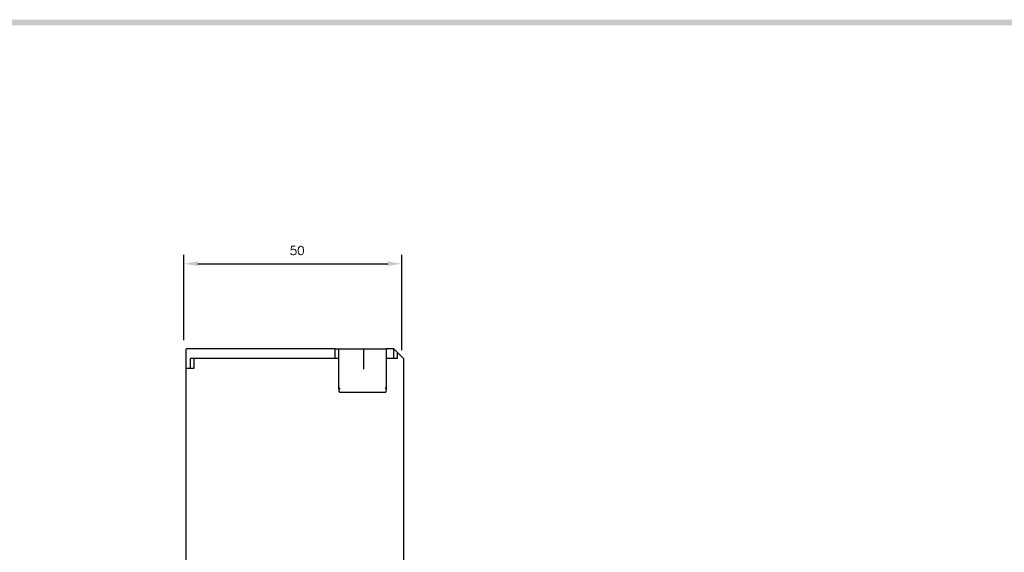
# Model space of a CAD drawing. Extents: x -235 to 1048, y -1897 to 585.
# Tile 22 of 23: x 541 to 767, y 458 to 580. Entities that reach past the tile are written whole.
import ezdxf

# ---------------------------------------------------------------- set-up
doc = ezdxf.new("R2010")
doc.units = 0
doc.header["$MEASUREMENT"] = 0
doc.layers.add('di', color=3, linetype='CONTINUOUS')
doc.layers.add('dwg', color=7, linetype='CONTINUOUS')
doc.styles.add('KIM', font='ROMANS.shx', dxfattribs={"height": 5, "bigfont": 'GSG1.shx'})
doc.styles.get("Standard").update_dxf_attribs({"font": 'romans.shx', "height": 2, "bigfont": 'hgs.shx'})
doc.dimstyles.new('STANDARD$0', dxfattribs={"dimtxt": 5, "dimasz": 5, "dimexe": 1, "dimexo": 2, "dimgap": 2, "dimtad": 1, "dimdec": 4, "dimzin": 12, "dimdsep": 46, "dimtxsty": 'KIM', "dimcen": -1, "dimdle": 0.1, "dimadec": 0, "dimazin": 0, "dimtfac": 1, "dimtdec": 4, "dimtmove": 0, "dimatfit": 3, "dimfxl": 0, "dimtolj": 1, "dimtzin": 0, "dimarcsym": 0})

# ---------------------------------------------------------------- blocks, each defined once
blk = doc.blocks.new('*D591')
at = {"layer": 'di'}
for p, q in [((578.54, 506.86), (578.54, 526.42)), ((628.54, 504.56), (628.54, 526.42)), ((581.74, 524.42), (625.34, 524.42))]:
    blk.add_line(p, q, dxfattribs=at)
for points in [[(581.74, 524.95), (581.74, 523.88), (578.54, 524.42)], [(625.34, 524.95), (625.34, 523.88), (628.54, 524.42)]]:
    blk.add_solid(points, dxfattribs=at)
at = {"layer": 'di', "insert": (604.54, 527.42), "char_height": 2, "attachment_point": 5}
blk.add_mtext('\\A1;50', dxfattribs=at)

msp = doc.modelspace()

# ---------------------------------------------------------------- linework, layer by layer
at = {"layer": 'di'}
for p, q in [((613.247, 504.859), (579.047, 504.859)), ((579.047, 500.359), (579.047, 504.859)), ((613.247, 504.859), (614.047, 504.859)), ((613.247, 502.659), (613.247, 504.859)), ((614.047, 504.859), (614.047, 502.659)), ((614.047, 504.859), (619.489, 504.859)), ((619.489, 504.859), (619.747, 504.859)), ((619.747, 504.859), (619.747, 500.196)), ((619.747, 504.859), (620.047, 504.859)), ((620.047, 504.859), (620.499, 504.859)), ((620.499, 504.859), (620.594, 504.859)), ((620.594, 504.859), (625.047, 504.859)), ((626.747, 504.859), (625.047, 504.859)), ((625.047, 502.659), (625.047, 504.859)), ((626.747, 502.659), (626.747, 504.859)), ((627.547, 504.059), (626.747, 504.859)), ((582.241, 502.659), (580.047, 502.659)), ((580.047, 500.359), (580.047, 502.659)), ((580.853, 502.659), (580.853, 500.359)), ((613.247, 502.659), (582.247, 502.659)), ((614.047, 502.659), (613.247, 502.659)), ((614.047, 502.659), (614.047, 495.926)), ((625.047, 495.926), (625.047, 502.659)), ((626.747, 502.659), (625.047, 502.659)), ((627.547, 502.659), (626.747, 502.659)), ((629.047, 502.559), (627.547, 504.059)), ((627.547, 502.659), (627.547, 504.059)), ((629.047, 450.659), (629.047, 502.559)), ((579.047, 453.234), (579.047, 500.359)), ((580.853, 500.359), (579.047, 500.359)), ((624.747, 494.859), (614.347, 494.859))]:
    msp.add_line(p, q, dxfattribs=at)
for centre, major_axis, ratio, start_param, end_param in [((614.347, 496.75), (0.043, 1.076), 0.2759729, 1.7140684, 2.9690197), ((614.347, 495.926), (0, 1.067), 0.2812704, 1.5707963, 3.1415927), ((614.347, 495.717), (-0.298, 0.188), 0.2041303, 1.3834896, 1.6993347), ((624.747, 495.926), (0, 1.067), 0.2812704, 3.1415927, 4.712389), ((624.747, 495.87), (-0.299, -0.113), 0.2484092, 1.4773874, 1.9039736), ((624.747, 496.949), (-0.098, 1.12), 0.2533576, 3.2364835, 4.3806936)]:
    msp.add_ellipse(centre, major_axis=major_axis, ratio=ratio, start_param=start_param, end_param=end_param, dxfattribs=at)
at = {"layer": 'dwg'}
msp.add_trace([(-17.077, 580.453), (-15.777, 579.153), (1043.723, 580.453), (1042.423, 579.153)], dxfattribs=at)

# ---------------------------------------------------------------- dimensions: what is measured, and where the dimension line sits
at = {"layer": 'di'}
dim = msp.add_linear_dim(base=(628.541, 524.416), p1=(578.541, 504.859), p2=(628.541, 502.559), dimstyle='STANDARD$0', override={"dimtxt": 4, "dimasz": 3.2, "dimexe": 2, "dimdec": 2, "dimzin": 8, "dimtxsty": 'Standard', "dimcen": 0, "dimclrd": 256, "dimclre": 256, "dimclrt": 256, "dimadec": 2, "dimazin": 2, "dimtfac": 0.6, "dimtdec": 2, "dimtzin": 8, "dimlwd": 65535, "dimlwe": 65535, "dimarcsym": 1}, dxfattribs=at)
dim.commit()
dim.dimension.update_dxf_attribs({"geometry": '*D591', "text_midpoint": (604.541, 524.416), "dimtype": 160})

doc.saveas('drawing.dxf')
